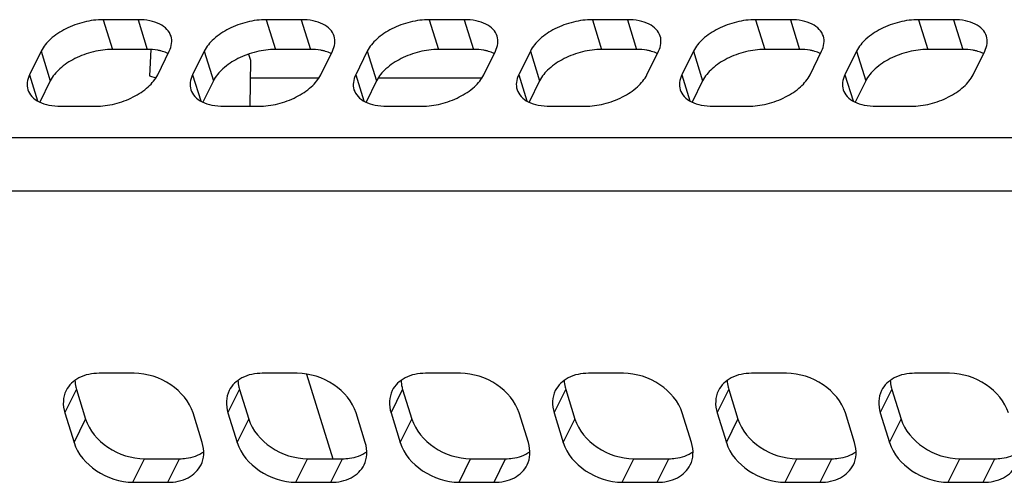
# Model space of a CAD drawing. Header units: millimetres. Extents: x 0 to 420, y 0 to 297.
# Tile 13 of 180: x 176.47 to 188.14, y 35.97 to 41.46. Entities that reach past the tile are written whole.
import ezdxf

# ---------------------------------------------------------------- set-up
doc = ezdxf.new("R2010")
doc.units = ezdxf.units.MM
doc.header["$LTSCALE"] = 23.1
doc.layers.get('0').update_dxf_attribs({"linetype": 'CONTINUOUS'})
doc.layers.add('ASSI', color=7, linetype='CONTINUOUS')

msp = doc.modelspace()

# ---------------------------------------------------------------- linework, layer by layer
at = {"color": 7, "linetype": 'CONTINUOUS'}
for p, q in [((179.200156, 40.768962), (180.016678, 40.768962)), ((180.719118, 40.768962), (181.950906, 40.768962))]:
    msp.add_line(p, q, dxfattribs=at)
at = {"layer": 'ASSI', "color": 7, "linetype": 'CONTINUOUS'}
for p, q in [((177.870305, 41.456847), (177.455828, 41.456847)), ((179.804533, 41.456847), (179.390056, 41.456847)), ((181.738761, 41.456847), (181.324284, 41.456847)), ((183.67299, 41.456847), (183.258512, 41.456847)), ((185.607218, 41.456847), (185.19274, 41.456847)), ((187.541446, 41.456847), (187.126968, 41.456847)), ((176.720166, 41.083881), (176.582897, 40.804156)), ((177.979235, 41.104349), (177.564758, 41.104349)), ((178.021336, 41.102724), (178.007318, 40.789981)), ((178.102648, 40.804156), (178.239917, 41.083881)), ((178.654394, 41.083881), (178.517125, 40.804156)), ((179.180777, 41.048075), (179.202383, 40.978157)), ((179.913463, 41.104349), (179.498986, 41.104349)), ((180.036876, 40.804156), (180.174145, 41.083881)), ((180.588622, 41.083881), (180.451353, 40.804156)), ((181.847691, 41.104349), (181.433214, 41.104349)), ((181.971104, 40.804156), (182.108373, 41.083881)), ((182.52285, 41.083881), (182.385582, 40.804156)), ((183.781919, 41.104349), (183.367442, 41.104349)), ((183.905332, 40.804156), (184.042601, 41.083881)), ((184.457078, 41.083881), (184.31981, 40.804156)), ((185.716147, 41.104349), (185.30167, 41.104349)), ((185.83956, 40.804156), (185.976829, 41.083881)), ((186.391307, 41.083881), (186.254038, 40.804156)), ((187.650376, 41.104349), (187.235898, 41.104349)), ((187.773788, 40.804156), (187.911057, 41.083881)), ((179.202383, 40.978157), (179.196559, 40.43119)), ((178.007318, 40.789981), (178.081866, 40.767945)), ((176.829096, 40.731383), (176.7054, 40.479318)), ((178.763324, 40.731383), (178.639628, 40.479318)), ((180.697552, 40.731383), (180.573857, 40.479318)), ((182.63178, 40.731383), (182.508085, 40.479318)), ((184.566008, 40.731383), (184.442313, 40.479318)), ((186.500236, 40.731383), (186.376541, 40.479318)), ((176.952509, 40.43119), (177.366986, 40.43119)), ((178.886737, 40.43119), (179.301214, 40.43119)), ((180.820965, 40.43119), (181.235442, 40.43119)), ((182.755193, 40.43119), (183.16967, 40.43119)), ((184.689421, 40.43119), (185.103899, 40.43119)), ((186.623649, 40.43119), (187.038127, 40.43119)), ((177.823725, 37.26402), (177.409248, 37.26402)), ((179.757953, 37.26402), (179.343476, 37.26402)), ((179.868327, 37.254655), (180.178401, 36.251255)), ((181.692181, 37.26402), (181.277704, 37.26402)), ((183.626409, 37.26402), (183.211932, 37.26402)), ((185.560637, 37.26402), (185.14616, 37.26402)), ((187.494866, 37.26402), (187.080388, 37.26402)), ((177.13912, 37.073749), (177.24805, 36.721251)), ((179.073348, 37.073749), (179.182278, 36.721251)), ((181.007576, 37.073749), (181.116506, 36.721251)), ((182.941804, 37.073749), (183.050734, 36.721251)), ((184.876032, 37.073749), (184.984962, 36.721251)), ((186.81026, 37.073749), (186.91919, 36.721251)), ((177.001851, 36.794024), (177.110781, 36.441527)), ((178.630531, 36.441527), (178.521602, 36.794024)), ((178.936079, 36.794024), (179.045009, 36.441527)), ((180.564759, 36.441527), (180.45583, 36.794024)), ((180.870307, 36.794024), (180.979237, 36.441527)), ((182.498988, 36.441527), (182.390058, 36.794024)), ((182.804535, 36.794024), (182.913465, 36.441527)), ((184.433216, 36.441527), (184.324286, 36.794024)), ((184.738763, 36.794024), (184.847693, 36.441527)), ((186.367444, 36.441527), (186.258514, 36.794024)), ((186.672991, 36.794024), (186.781921, 36.441527)), ((177.945926, 36.251255), (178.360403, 36.251255)), ((179.880154, 36.251255), (180.294631, 36.251255)), ((181.814382, 36.251255), (182.22886, 36.251255)), ((183.74861, 36.251255), (184.163088, 36.251255)), ((185.682838, 36.251255), (186.097316, 36.251255)), ((187.617066, 36.251255), (188.031544, 36.251255)), ((177.808657, 35.971531), (178.223135, 35.971531)), ((179.742885, 35.971531), (180.157363, 35.971531)), ((181.677113, 35.971531), (182.091591, 35.971531)), ((183.611341, 35.971531), (184.025819, 35.971531)), ((185.545569, 35.971531), (185.960047, 35.971531)), ((187.479798, 35.971531), (187.894275, 35.971531))]:
    msp.add_line(p, q, dxfattribs=at)
at = {"layer": 'ASSI', "color": 9, "linetype": 'CONTINUOUS'}
for p, q in [((177.455828, 41.456847), (177.564758, 41.104349)), ((177.870305, 41.456847), (177.979235, 41.104349)), ((179.390056, 41.456847), (179.498986, 41.104349)), ((179.804533, 41.456847), (179.913463, 41.104349)), ((181.324284, 41.456847), (181.433214, 41.104349)), ((181.738761, 41.456847), (181.847691, 41.104349)), ((183.258512, 41.456847), (183.367442, 41.104349)), ((183.67299, 41.456847), (183.781919, 41.104349)), ((185.19274, 41.456847), (185.30167, 41.104349)), ((185.607218, 41.456847), (185.716147, 41.104349)), ((187.126968, 41.456847), (187.235898, 41.104349)), ((187.541446, 41.456847), (187.650376, 41.104349)), ((176.720166, 41.083881), (176.829096, 40.731383)), ((178.654394, 41.083881), (178.763324, 40.731383)), ((180.588622, 41.083881), (180.697552, 40.731383)), ((182.52285, 41.083881), (182.63178, 40.731383)), ((184.457078, 41.083881), (184.566008, 40.731383)), ((186.391307, 41.083881), (186.500236, 40.731383)), ((176.582897, 40.804156), (176.678943, 40.493351)), ((178.517125, 40.804156), (178.613171, 40.493351)), ((180.451353, 40.804156), (180.547399, 40.493351)), ((182.385582, 40.804156), (182.481628, 40.493351)), ((184.31981, 40.804156), (184.415856, 40.493351)), ((186.254038, 40.804156), (186.350084, 40.493351)), ((154.373886, 40.058224), (193.776875, 40.058224)), ((154.345547, 39.426003), (193.748536, 39.426003)), ((177.001851, 36.794024), (177.13912, 37.073749)), ((178.936079, 36.794024), (179.073348, 37.073749)), ((180.870307, 36.794024), (181.007576, 37.073749)), ((182.804535, 36.794024), (182.941804, 37.073749)), ((184.738763, 36.794024), (184.876032, 37.073749)), ((186.672991, 36.794024), (186.81026, 37.073749)), ((177.110781, 36.441527), (177.24805, 36.721251)), ((179.045009, 36.441527), (179.182278, 36.721251)), ((180.979237, 36.441527), (181.116506, 36.721251)), ((182.913465, 36.441527), (183.050734, 36.721251)), ((184.847693, 36.441527), (184.984962, 36.721251)), ((186.781921, 36.441527), (186.91919, 36.721251)), ((177.808657, 35.971531), (177.945926, 36.251255)), ((178.223135, 35.971531), (178.360403, 36.251255)), ((179.742885, 35.971531), (179.880154, 36.251255)), ((180.157363, 35.971531), (180.294631, 36.251255)), ((181.677113, 35.971531), (181.814382, 36.251255)), ((182.091591, 35.971531), (182.22886, 36.251255)), ((183.611341, 35.971531), (183.74861, 36.251255)), ((184.025819, 35.971531), (184.163088, 36.251255)), ((185.545569, 35.971531), (185.682838, 36.251255)), ((185.960047, 35.971531), (186.097316, 36.251255)), ((187.479798, 35.971531), (187.617066, 36.251255)), ((187.894275, 35.971531), (188.031544, 36.251255))]:
    msp.add_line(p, q, dxfattribs=at)
at = {"layer": 'ASSI', "color": 7, "linetype": 'CONTINUOUS'}
for points, knots in [([(177.455828, 41.456847), (177.380086, 41.456847), (177.226236, 41.436107), (177.012812, 41.357743), (176.835003, 41.242181), (176.746821, 41.138197), (176.720166, 41.083881)], [0, 0, 0, 0, 0.264736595, 0.536644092, 0.788520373, 1, 1, 1, 1]), ([(178.260514, 41.261092), (178.251275, 41.290955), (178.215151, 41.349981), (178.124576, 41.412061), (178.005708, 41.449381), (177.917259, 41.456847), (177.870305, 41.456847)], [0, 0, 0, 0, 0.202215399, 0.430018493, 0.696256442, 1, 1, 1, 1]), ([(179.390056, 41.456847), (179.314314, 41.456847), (179.160464, 41.436107), (178.94704, 41.357743), (178.769231, 41.242181), (178.681049, 41.138197), (178.654394, 41.083881)], [0, 0, 0, 0, 0.264736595, 0.536644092, 0.788520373, 1, 1, 1, 1]), ([(180.194742, 41.261092), (180.185503, 41.290955), (180.14938, 41.349981), (180.058804, 41.412061), (179.939936, 41.449381), (179.851487, 41.456847), (179.804533, 41.456847)], [0, 0, 0, 0, 0.202215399, 0.430018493, 0.696256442, 1, 1, 1, 1]), ([(181.324284, 41.456847), (181.248543, 41.456847), (181.094692, 41.436107), (180.881268, 41.357743), (180.703459, 41.242181), (180.615277, 41.138197), (180.588622, 41.083881)], [0, 0, 0, 0, 0.264736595, 0.536644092, 0.788520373, 1, 1, 1, 1]), ([(182.12897, 41.261092), (182.119731, 41.290955), (182.083608, 41.349981), (181.993032, 41.412061), (181.874164, 41.449381), (181.785716, 41.456847), (181.738761, 41.456847)], [0, 0, 0, 0, 0.202215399, 0.430018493, 0.696256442, 1, 1, 1, 1]), ([(183.258512, 41.456847), (183.182771, 41.456847), (183.02892, 41.436107), (182.815496, 41.357743), (182.637687, 41.242181), (182.549505, 41.138197), (182.52285, 41.083881)], [0, 0, 0, 0, 0.264736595, 0.536644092, 0.788520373, 1, 1, 1, 1]), ([(184.063198, 41.261092), (184.053959, 41.290955), (184.017836, 41.349981), (183.92726, 41.412061), (183.808393, 41.449381), (183.719944, 41.456847), (183.67299, 41.456847)], [0, 0, 0, 0, 0.202215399, 0.430018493, 0.696256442, 1, 1, 1, 1]), ([(185.19274, 41.456847), (185.116999, 41.456847), (184.963148, 41.436107), (184.749724, 41.357743), (184.571915, 41.242181), (184.483733, 41.138197), (184.457078, 41.083881)], [0, 0, 0, 0, 0.264736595, 0.536644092, 0.788520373, 1, 1, 1, 1]), ([(185.997426, 41.261092), (185.988188, 41.290955), (185.952064, 41.349981), (185.861488, 41.412061), (185.742621, 41.449381), (185.654172, 41.456847), (185.607218, 41.456847)], [0, 0, 0, 0, 0.202215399, 0.430018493, 0.696256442, 1, 1, 1, 1]), ([(187.126968, 41.456847), (187.051227, 41.456847), (186.897376, 41.436107), (186.683952, 41.357743), (186.506143, 41.242181), (186.417961, 41.138197), (186.391307, 41.083881)], [0, 0, 0, 0, 0.264736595, 0.536644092, 0.788520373, 1, 1, 1, 1]), ([(187.931655, 41.261092), (187.922416, 41.290955), (187.886292, 41.349981), (187.795717, 41.412061), (187.676849, 41.449381), (187.5884, 41.456847), (187.541446, 41.456847)], [0, 0, 0, 0, 0.202215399, 0.430018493, 0.696256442, 1, 1, 1, 1]), ([(178.239917, 41.083881), (178.253946, 41.11247), (178.273566, 41.171155), (178.269004, 41.23365), (178.260514, 41.261092)], [0, 0, 0, 0, 0.525757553, 1, 1, 1, 1]), ([(180.174145, 41.083881), (180.188174, 41.11247), (180.207794, 41.171155), (180.203232, 41.23365), (180.194742, 41.261092)], [0, 0, 0, 0, 0.525757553, 1, 1, 1, 1]), ([(182.108373, 41.083881), (182.122403, 41.11247), (182.142023, 41.171155), (182.13746, 41.23365), (182.12897, 41.261092)], [0, 0, 0, 0, 0.525757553, 1, 1, 1, 1]), ([(184.042601, 41.083881), (184.056631, 41.11247), (184.076251, 41.171155), (184.071688, 41.23365), (184.063198, 41.261092)], [0, 0, 0, 0, 0.525757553, 1, 1, 1, 1]), ([(185.976829, 41.083881), (185.990859, 41.11247), (186.010479, 41.171155), (186.005917, 41.23365), (185.997426, 41.261092)], [0, 0, 0, 0, 0.525757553, 1, 1, 1, 1]), ([(187.911057, 41.083881), (187.925087, 41.11247), (187.944707, 41.171155), (187.940145, 41.23365), (187.931655, 41.261092)], [0, 0, 0, 0, 0.525757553, 1, 1, 1, 1]), ([(177.564758, 41.104349), (177.489016, 41.104349), (177.335165, 41.08361), (177.121742, 41.005246), (176.943933, 40.889684), (176.855751, 40.7857), (176.829096, 40.731383)], [0, 0, 0, 0, 0.264736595, 0.536644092, 0.788520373, 1, 1, 1, 1]), ([(178.141051, 41.086095), (178.128507, 41.089173), (178.075259, 41.100236), (178.020675, 41.104349), (177.979235, 41.104349)], [0, 0, 0, 0, 0.237622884, 1, 1, 1, 1]), ([(178.226656, 41.056457), (178.220092, 41.059519), (178.192349, 41.071538), (178.16337, 41.080618), (178.141051, 41.086095)], [0, 0, 0, 0, 0.239659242, 1, 1, 1, 1]), ([(179.498986, 41.104349), (179.423244, 41.104349), (179.269394, 41.08361), (179.05597, 41.005246), (178.878161, 40.889684), (178.789979, 40.7857), (178.763324, 40.731383)], [0, 0, 0, 0, 0.264736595, 0.536644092, 0.788520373, 1, 1, 1, 1]), ([(180.075279, 41.086095), (180.062735, 41.089173), (180.009487, 41.100236), (179.954903, 41.104349), (179.913463, 41.104349)], [0, 0, 0, 0, 0.237622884, 1, 1, 1, 1]), ([(180.160884, 41.056457), (180.15432, 41.059519), (180.126577, 41.071538), (180.097598, 41.080618), (180.075279, 41.086095)], [0, 0, 0, 0, 0.239659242, 1, 1, 1, 1]), ([(181.433214, 41.104349), (181.357472, 41.104349), (181.203622, 41.08361), (180.990198, 41.005246), (180.812389, 40.889684), (180.724207, 40.7857), (180.697552, 40.731383)], [0, 0, 0, 0, 0.264736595, 0.536644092, 0.788520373, 1, 1, 1, 1]), ([(182.009508, 41.086095), (181.996963, 41.089173), (181.943715, 41.100236), (181.889131, 41.104349), (181.847691, 41.104349)], [0, 0, 0, 0, 0.237622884, 1, 1, 1, 1]), ([(182.095112, 41.056457), (182.088548, 41.059519), (182.060805, 41.071538), (182.031826, 41.080618), (182.009508, 41.086095)], [0, 0, 0, 0, 0.239659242, 1, 1, 1, 1]), ([(183.367442, 41.104349), (183.2917, 41.104349), (183.13785, 41.08361), (182.924426, 41.005246), (182.746617, 40.889684), (182.658435, 40.7857), (182.63178, 40.731383)], [0, 0, 0, 0, 0.264736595, 0.536644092, 0.788520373, 1, 1, 1, 1]), ([(183.943736, 41.086095), (183.931192, 41.089173), (183.877943, 41.100236), (183.823359, 41.104349), (183.781919, 41.104349)], [0, 0, 0, 0, 0.237622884, 1, 1, 1, 1]), ([(184.02934, 41.056457), (184.022776, 41.059519), (183.995033, 41.071538), (183.966054, 41.080618), (183.943736, 41.086095)], [0, 0, 0, 0, 0.239659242, 1, 1, 1, 1]), ([(185.30167, 41.104349), (185.225929, 41.104349), (185.072078, 41.08361), (184.858654, 41.005246), (184.680845, 40.889684), (184.592663, 40.7857), (184.566008, 40.731383)], [0, 0, 0, 0, 0.264736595, 0.536644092, 0.788520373, 1, 1, 1, 1]), ([(185.877964, 41.086095), (185.86542, 41.089173), (185.812171, 41.100236), (185.757587, 41.104349), (185.716147, 41.104349)], [0, 0, 0, 0, 0.237622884, 1, 1, 1, 1]), ([(185.963569, 41.056457), (185.957004, 41.059519), (185.929261, 41.071538), (185.900282, 41.080618), (185.877964, 41.086095)], [0, 0, 0, 0, 0.239659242, 1, 1, 1, 1]), ([(187.235898, 41.104349), (187.160157, 41.104349), (187.006306, 41.08361), (186.792882, 41.005246), (186.615073, 40.889684), (186.526891, 40.7857), (186.500236, 40.731383)], [0, 0, 0, 0, 0.264736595, 0.536644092, 0.788520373, 1, 1, 1, 1]), ([(187.812192, 41.086095), (187.799648, 41.089173), (187.746399, 41.100236), (187.691815, 41.104349), (187.650376, 41.104349)], [0, 0, 0, 0, 0.237622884, 1, 1, 1, 1]), ([(187.897797, 41.056457), (187.891232, 41.059519), (187.863489, 41.071538), (187.83451, 41.080618), (187.812192, 41.086095)], [0, 0, 0, 0, 0.239659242, 1, 1, 1, 1]), ([(176.582897, 40.804156), (176.568868, 40.775567), (176.549248, 40.716881), (176.55381, 40.654387), (176.5623, 40.626944)], [0, 0, 0, 0, 0.525757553, 1, 1, 1, 1]), ([(177.366986, 40.43119), (177.442728, 40.43119), (177.596578, 40.45193), (177.810002, 40.530294), (177.987811, 40.645856), (178.075993, 40.749839), (178.102648, 40.804156)], [0, 0, 0, 0, 0.264736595, 0.536644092, 0.788520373, 1, 1, 1, 1]), ([(178.517125, 40.804156), (178.503096, 40.775567), (178.483476, 40.716881), (178.488038, 40.654387), (178.496528, 40.626944)], [0, 0, 0, 0, 0.525757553, 1, 1, 1, 1]), ([(179.301214, 40.43119), (179.376956, 40.43119), (179.530806, 40.45193), (179.74423, 40.530294), (179.922039, 40.645856), (180.010221, 40.749839), (180.036876, 40.804156)], [0, 0, 0, 0, 0.264736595, 0.536644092, 0.788520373, 1, 1, 1, 1]), ([(180.451353, 40.804156), (180.437324, 40.775567), (180.417704, 40.716881), (180.422266, 40.654387), (180.430756, 40.626944)], [0, 0, 0, 0, 0.525757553, 1, 1, 1, 1]), ([(181.235442, 40.43119), (181.311184, 40.43119), (181.465035, 40.45193), (181.678458, 40.530294), (181.856267, 40.645856), (181.944449, 40.749839), (181.971104, 40.804156)], [0, 0, 0, 0, 0.264736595, 0.536644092, 0.788520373, 1, 1, 1, 1]), ([(182.385582, 40.804156), (182.371552, 40.775567), (182.351932, 40.716881), (182.356494, 40.654387), (182.364984, 40.626944)], [0, 0, 0, 0, 0.525757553, 1, 1, 1, 1]), ([(183.16967, 40.43119), (183.245412, 40.43119), (183.399263, 40.45193), (183.612686, 40.530294), (183.790495, 40.645856), (183.878677, 40.749839), (183.905332, 40.804156)], [0, 0, 0, 0, 0.264736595, 0.536644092, 0.788520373, 1, 1, 1, 1]), ([(184.31981, 40.804156), (184.30578, 40.775567), (184.28616, 40.716881), (184.290722, 40.654387), (184.299212, 40.626944)], [0, 0, 0, 0, 0.525757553, 1, 1, 1, 1]), ([(185.103899, 40.43119), (185.17964, 40.43119), (185.333491, 40.45193), (185.546915, 40.530294), (185.724723, 40.645856), (185.812905, 40.749839), (185.83956, 40.804156)], [0, 0, 0, 0, 0.264736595, 0.536644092, 0.788520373, 1, 1, 1, 1]), ([(186.254038, 40.804156), (186.240008, 40.775567), (186.220388, 40.716881), (186.22495, 40.654387), (186.23344, 40.626944)], [0, 0, 0, 0, 0.525757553, 1, 1, 1, 1]), ([(187.038127, 40.43119), (187.113868, 40.43119), (187.267719, 40.45193), (187.481143, 40.530294), (187.658951, 40.645856), (187.747134, 40.749839), (187.773788, 40.804156)], [0, 0, 0, 0, 0.264736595, 0.536644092, 0.788520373, 1, 1, 1, 1]), ([(176.5623, 40.626944), (176.571539, 40.597081), (176.607663, 40.538056), (176.698238, 40.475975), (176.817106, 40.438656), (176.905555, 40.43119), (176.952509, 40.43119)], [0, 0, 0, 0, 0.202215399, 0.430018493, 0.696256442, 1, 1, 1, 1]), ([(178.496528, 40.626944), (178.505767, 40.597081), (178.541891, 40.538056), (178.632466, 40.475975), (178.751334, 40.438656), (178.839783, 40.43119), (178.886737, 40.43119)], [0, 0, 0, 0, 0.202215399, 0.430018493, 0.696256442, 1, 1, 1, 1]), ([(180.430756, 40.626944), (180.439995, 40.597081), (180.476119, 40.538056), (180.566694, 40.475975), (180.685562, 40.438656), (180.774011, 40.43119), (180.820965, 40.43119)], [0, 0, 0, 0, 0.202215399, 0.430018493, 0.696256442, 1, 1, 1, 1]), ([(182.364984, 40.626944), (182.374223, 40.597081), (182.410347, 40.538056), (182.500922, 40.475975), (182.61979, 40.438656), (182.708239, 40.43119), (182.755193, 40.43119)], [0, 0, 0, 0, 0.202215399, 0.430018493, 0.696256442, 1, 1, 1, 1]), ([(184.299212, 40.626944), (184.308451, 40.597081), (184.344575, 40.538056), (184.43515, 40.475975), (184.554018, 40.438656), (184.642467, 40.43119), (184.689421, 40.43119)], [0, 0, 0, 0, 0.202215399, 0.430018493, 0.696256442, 1, 1, 1, 1]), ([(186.23344, 40.626944), (186.242679, 40.597081), (186.278803, 40.538056), (186.369378, 40.475975), (186.488246, 40.438656), (186.576695, 40.43119), (186.623649, 40.43119)], [0, 0, 0, 0, 0.202215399, 0.430018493, 0.696256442, 1, 1, 1, 1]), ([(177.409248, 37.26402), (177.326694, 37.26402), (177.16853, 37.236175), (177.047388, 37.122532), (177.015917, 37.058494)], [0, 0, 0, 0, 0.536386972, 1, 1, 1, 1]), ([(178.521602, 36.794024), (178.479796, 36.929306), (178.269429, 37.167478), (177.975274, 37.26402), (177.823725, 37.26402)], [0, 0, 0, 0, 0.483020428, 1, 1, 1, 1]), ([(179.343476, 37.26402), (179.260922, 37.26402), (179.102758, 37.236175), (178.981617, 37.122532), (178.950145, 37.058494)], [0, 0, 0, 0, 0.536386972, 1, 1, 1, 1]), ([(180.45583, 36.794024), (180.414024, 36.929306), (180.203657, 37.167478), (179.909502, 37.26402), (179.757953, 37.26402)], [0, 0, 0, 0, 0.483020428, 1, 1, 1, 1]), ([(181.277704, 37.26402), (181.195151, 37.26402), (181.036986, 37.236175), (180.915845, 37.122532), (180.884373, 37.058494)], [0, 0, 0, 0, 0.536386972, 1, 1, 1, 1]), ([(182.390058, 36.794024), (182.348253, 36.929306), (182.137885, 37.167478), (181.84373, 37.26402), (181.692181, 37.26402)], [0, 0, 0, 0, 0.483020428, 1, 1, 1, 1]), ([(183.211932, 37.26402), (183.129379, 37.26402), (182.971214, 37.236175), (182.850073, 37.122532), (182.818601, 37.058494)], [0, 0, 0, 0, 0.536386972, 1, 1, 1, 1]), ([(184.324286, 36.794024), (184.282481, 36.929306), (184.072114, 37.167478), (183.777958, 37.26402), (183.626409, 37.26402)], [0, 0, 0, 0, 0.483020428, 1, 1, 1, 1]), ([(185.14616, 37.26402), (185.063607, 37.26402), (184.905442, 37.236175), (184.784301, 37.122532), (184.752829, 37.058494)], [0, 0, 0, 0, 0.536386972, 1, 1, 1, 1]), ([(186.258514, 36.794024), (186.216709, 36.929306), (186.006342, 37.167478), (185.712186, 37.26402), (185.560637, 37.26402)], [0, 0, 0, 0, 0.483020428, 1, 1, 1, 1]), ([(187.080388, 37.26402), (186.997835, 37.26402), (186.83967, 37.236175), (186.718529, 37.122532), (186.687057, 37.058494)], [0, 0, 0, 0, 0.536386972, 1, 1, 1, 1]), ([(188.192742, 36.794024), (188.150937, 36.929306), (187.94057, 37.167478), (187.646414, 37.26402), (187.494866, 37.26402)], [0, 0, 0, 0, 0.483020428, 1, 1, 1, 1]), ([(177.120608, 37.180259), (177.121573, 37.153442), (177.126792, 37.117393), (177.136386, 37.082595), (177.13912, 37.073749)], [0, 0, 0, 0, 0.743470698, 1, 1, 1, 1]), ([(179.054836, 37.180259), (179.055801, 37.153442), (179.06102, 37.117393), (179.070614, 37.082595), (179.073348, 37.073749)], [0, 0, 0, 0, 0.743470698, 1, 1, 1, 1]), ([(180.989064, 37.180259), (180.990029, 37.153442), (180.995248, 37.117393), (181.004842, 37.082595), (181.007576, 37.073749)], [0, 0, 0, 0, 0.743470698, 1, 1, 1, 1]), ([(182.923292, 37.180259), (182.924258, 37.153442), (182.929477, 37.117393), (182.93907, 37.082595), (182.941804, 37.073749)], [0, 0, 0, 0, 0.743470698, 1, 1, 1, 1]), ([(184.857521, 37.180259), (184.858486, 37.153442), (184.863705, 37.117393), (184.873298, 37.082595), (184.876032, 37.073749)], [0, 0, 0, 0, 0.743470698, 1, 1, 1, 1]), ([(186.791749, 37.180259), (186.792714, 37.153442), (186.797933, 37.117393), (186.807526, 37.082595), (186.81026, 37.073749)], [0, 0, 0, 0, 0.743470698, 1, 1, 1, 1]), ([(177.015917, 37.058494), (176.996775, 37.019547), (176.974406, 36.929467), (176.988116, 36.838469), (177.001851, 36.794024)], [0, 0, 0, 0, 0.482641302, 1, 1, 1, 1]), ([(178.950145, 37.058494), (178.931004, 37.019547), (178.908634, 36.929467), (178.922344, 36.838469), (178.936079, 36.794024)], [0, 0, 0, 0, 0.482641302, 1, 1, 1, 1]), ([(180.884373, 37.058494), (180.865232, 37.019547), (180.842862, 36.929467), (180.856572, 36.838469), (180.870307, 36.794024)], [0, 0, 0, 0, 0.482641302, 1, 1, 1, 1]), ([(182.818601, 37.058494), (182.79946, 37.019547), (182.77709, 36.929467), (182.790801, 36.838469), (182.804535, 36.794024)], [0, 0, 0, 0, 0.482641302, 1, 1, 1, 1]), ([(184.752829, 37.058494), (184.733688, 37.019547), (184.711318, 36.929467), (184.725029, 36.838469), (184.738763, 36.794024)], [0, 0, 0, 0, 0.482641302, 1, 1, 1, 1]), ([(186.687057, 37.058494), (186.667916, 37.019547), (186.645546, 36.929467), (186.659257, 36.838469), (186.672991, 36.794024)], [0, 0, 0, 0, 0.482641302, 1, 1, 1, 1]), ([(177.24805, 36.721251), (177.289855, 36.58597), (177.500222, 36.347798), (177.794377, 36.251255), (177.945926, 36.251255)], [0, 0, 0, 0, 0.483020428, 1, 1, 1, 1]), ([(179.182278, 36.721251), (179.224083, 36.58597), (179.43445, 36.347798), (179.728606, 36.251255), (179.880154, 36.251255)], [0, 0, 0, 0, 0.483020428, 1, 1, 1, 1]), ([(181.116506, 36.721251), (181.158311, 36.58597), (181.368678, 36.347798), (181.662834, 36.251255), (181.814382, 36.251255)], [0, 0, 0, 0, 0.483020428, 1, 1, 1, 1]), ([(183.050734, 36.721251), (183.092539, 36.58597), (183.302906, 36.347798), (183.597062, 36.251255), (183.74861, 36.251255)], [0, 0, 0, 0, 0.483020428, 1, 1, 1, 1]), ([(184.984962, 36.721251), (185.026767, 36.58597), (185.237134, 36.347798), (185.53129, 36.251255), (185.682838, 36.251255)], [0, 0, 0, 0, 0.483020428, 1, 1, 1, 1]), ([(186.91919, 36.721251), (186.960995, 36.58597), (187.171362, 36.347798), (187.465518, 36.251255), (187.617066, 36.251255)], [0, 0, 0, 0, 0.483020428, 1, 1, 1, 1]), ([(177.110781, 36.441527), (177.152586, 36.306245), (177.362953, 36.068074), (177.657109, 35.971531), (177.808657, 35.971531)], [0, 0, 0, 0, 0.483020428, 1, 1, 1, 1]), ([(178.616466, 36.177057), (178.635607, 36.216005), (178.657976, 36.306084), (178.644266, 36.397082), (178.630531, 36.441527)], [0, 0, 0, 0, 0.482641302, 1, 1, 1, 1]), ([(179.045009, 36.441527), (179.086814, 36.306245), (179.297181, 36.068074), (179.591337, 35.971531), (179.742885, 35.971531)], [0, 0, 0, 0, 0.483020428, 1, 1, 1, 1]), ([(180.550694, 36.177057), (180.569835, 36.216005), (180.592204, 36.306084), (180.578494, 36.397082), (180.564759, 36.441527)], [0, 0, 0, 0, 0.482641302, 1, 1, 1, 1]), ([(180.979237, 36.441527), (181.021042, 36.306245), (181.231409, 36.068074), (181.525565, 35.971531), (181.677113, 35.971531)], [0, 0, 0, 0, 0.483020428, 1, 1, 1, 1]), ([(182.484922, 36.177057), (182.504063, 36.216005), (182.526433, 36.306084), (182.512722, 36.397082), (182.498988, 36.441527)], [0, 0, 0, 0, 0.482641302, 1, 1, 1, 1]), ([(182.913465, 36.441527), (182.95527, 36.306245), (183.165637, 36.068074), (183.459793, 35.971531), (183.611341, 35.971531)], [0, 0, 0, 0, 0.483020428, 1, 1, 1, 1]), ([(184.41915, 36.177057), (184.438291, 36.216005), (184.460661, 36.306084), (184.44695, 36.397082), (184.433216, 36.441527)], [0, 0, 0, 0, 0.482641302, 1, 1, 1, 1]), ([(184.847693, 36.441527), (184.889498, 36.306245), (185.099865, 36.068074), (185.394021, 35.971531), (185.545569, 35.971531)], [0, 0, 0, 0, 0.483020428, 1, 1, 1, 1]), ([(186.353378, 36.177057), (186.372519, 36.216005), (186.394889, 36.306084), (186.381178, 36.397082), (186.367444, 36.441527)], [0, 0, 0, 0, 0.482641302, 1, 1, 1, 1]), ([(186.781921, 36.441527), (186.823726, 36.306245), (187.034093, 36.068074), (187.328249, 35.971531), (187.479798, 35.971531)], [0, 0, 0, 0, 0.483020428, 1, 1, 1, 1]), ([(178.360403, 36.251255), (178.387633, 36.251255), (178.488285, 36.257465), (178.589113, 36.291647), (178.649007, 36.334723)], [0, 0, 0, 0, 0.269587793, 1, 1, 1, 1]), ([(180.294631, 36.251255), (180.321861, 36.251255), (180.422513, 36.257465), (180.523341, 36.291647), (180.583235, 36.334723)], [0, 0, 0, 0, 0.269587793, 1, 1, 1, 1]), ([(182.22886, 36.251255), (182.256089, 36.251255), (182.356741, 36.257465), (182.45757, 36.291647), (182.517463, 36.334723)], [0, 0, 0, 0, 0.269587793, 1, 1, 1, 1]), ([(184.163088, 36.251255), (184.190317, 36.251255), (184.290969, 36.257465), (184.391798, 36.291647), (184.451691, 36.334723)], [0, 0, 0, 0, 0.269587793, 1, 1, 1, 1]), ([(186.097316, 36.251255), (186.124545, 36.251255), (186.225197, 36.257465), (186.326026, 36.291647), (186.385919, 36.334723)], [0, 0, 0, 0, 0.269587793, 1, 1, 1, 1]), ([(188.031544, 36.251255), (188.058773, 36.251255), (188.159425, 36.257465), (188.260254, 36.291647), (188.320147, 36.334723)], [0, 0, 0, 0, 0.269587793, 1, 1, 1, 1]), ([(178.223135, 35.971531), (178.305688, 35.971531), (178.463852, 35.999377), (178.584994, 36.113019), (178.616466, 36.177057)], [0, 0, 0, 0, 0.536386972, 1, 1, 1, 1]), ([(180.157363, 35.971531), (180.239916, 35.971531), (180.39808, 35.999377), (180.519222, 36.113019), (180.550694, 36.177057)], [0, 0, 0, 0, 0.536386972, 1, 1, 1, 1]), ([(182.091591, 35.971531), (182.174144, 35.971531), (182.332308, 35.999377), (182.45345, 36.113019), (182.484922, 36.177057)], [0, 0, 0, 0, 0.536386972, 1, 1, 1, 1]), ([(184.025819, 35.971531), (184.108372, 35.971531), (184.266537, 35.999377), (184.387678, 36.113019), (184.41915, 36.177057)], [0, 0, 0, 0, 0.536386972, 1, 1, 1, 1]), ([(185.960047, 35.971531), (186.0426, 35.971531), (186.200765, 35.999377), (186.321906, 36.113019), (186.353378, 36.177057)], [0, 0, 0, 0, 0.536386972, 1, 1, 1, 1]), ([(187.894275, 35.971531), (187.976828, 35.971531), (188.134993, 35.999377), (188.256134, 36.113019), (188.287606, 36.177057)], [0, 0, 0, 0, 0.536386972, 1, 1, 1, 1])]:
    msp.add_open_spline(points, degree=3, knots=knots, dxfattribs=at)

doc.saveas('drawing.dxf')
